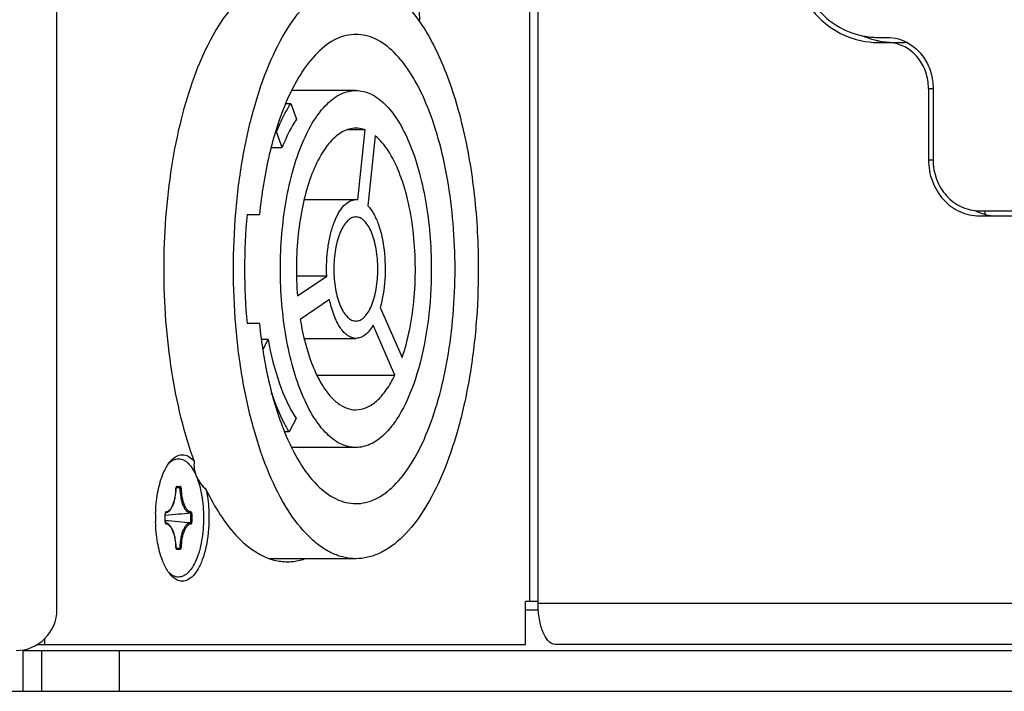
# Model space of a CAD drawing. Header units: millimetres. Extents: x 0 to 420, y 0 to 297.
# Tile 30 of 50: x 249 to 262, y 186 to 194. Entities that reach past the tile are written whole.
import ezdxf

# ---------------------------------------------------------------- set-up
doc = ezdxf.new("R2010")
doc.units = ezdxf.units.MM
doc.header["$LTSCALE"] = 23.1
doc.layers.get('0').update_dxf_attribs({"linetype": 'CONTINUOUS'})
doc.layers.add('02___PRT_ALL_AXES', color=7, linetype='CONTINUOUS')
doc.layers.add('AXES', color=7, linetype='CONTINUOUS')

msp = doc.modelspace()

# ---------------------------------------------------------------- linework, layer by layer
at = {"color": 3, "linetype": 'Continuous'}
for p, q in [((249.9417, 186.7476), (249.9417, 202.9976)), ((255.7372, 186.8476), (255.7372, 201.8976)), ((255.8369, 186.8226), (255.8369, 201.9226)), ((255.8369, 186.8476), (255.6844, 186.8476)), ((255.6844, 186.3226), (255.6844, 186.8476)), ((279.7097, 186.8226), (255.8369, 186.8226)), ((249.7958, 186.3226), (249.7958, 186.3946)), ((249.7958, 186.3226), (255.6844, 186.3226)), ((280.4959, 186.3226), (256.0482, 186.3226))]:
    msp.add_line(p, q, dxfattribs=at)
at = {"color": 7, "linetype": 'Continuous'}
for p, q in [((259.9975, 193.7613), (260.1108, 193.7613)), ((253.6049, 193.1101), (252.8174, 193.1101)), ((260.6772, 193.1363), (260.6772, 192.2613)), ((252.7448, 192.9512), (252.8072, 192.9512)), ((252.8072, 192.9512), (252.8755, 192.7583)), ((252.6331, 192.6057), (252.6205, 192.6057)), ((252.7015, 192.4128), (252.6331, 192.6057)), ((253.719, 192.6263), (253.4944, 192.6263)), ((253.6289, 191.7707), (253.719, 192.6263)), ((253.8421, 192.5537), (253.7519, 191.6981)), ((252.5665, 192.4128), (252.7015, 192.4128)), ((252.9706, 191.7726), (253.6049, 191.7726)), ((252.2715, 191.5913), (252.4232, 191.5913)), ((261.2437, 191.6363), (273.0572, 191.6363)), ((261.3129, 191.6363), (261.3129, 191.5921)), ((253.2475, 190.8361), (252.8774, 190.8361)), ((252.8893, 190.5931), (253.2475, 190.8361)), ((253.2824, 190.5478), (252.9242, 190.3047)), ((253.9032, 190.4493), (254.1713, 189.8367)), ((252.4232, 190.2538), (252.2715, 190.2538)), ((254.0832, 189.6209), (253.8152, 190.2335)), ((252.5287, 190.0599), (252.4463, 190.0599)), ((252.465, 189.9334), (252.5287, 190.0599)), ((252.9711, 190.0726), (253.6049, 190.0726)), ((253.1273, 189.6209), (254.0832, 189.6209)), ((252.8717, 189.0927), (252.7875, 188.9257)), ((252.7875, 188.9257), (252.732, 188.9257)), ((253.9507, 188.8961), (253.9489, 188.8944)), ((253.951, 188.8942), (253.9493, 188.8925)), ((253.6049, 188.7351), (252.8173, 188.7351)), ((251.4009, 188.2351), (251.402, 188.2349)), ((251.457, 188.2474), (251.4028, 188.2424)), ((251.4044, 188.2425), (251.4028, 188.2424)), ((251.4037, 188.2459), (251.404, 188.2467)), ((251.4043, 188.2474), (251.404, 188.2467)), ((251.4043, 188.2474), (251.4043, 188.2474)), ((251.4043, 188.2466), (251.4427, 188.2466)), ((251.4068, 188.249), (251.4044, 188.2475)), ((251.457, 188.2474), (251.4044, 188.2425)), ((251.4114, 188.259), (251.4531, 188.259)), ((251.457, 188.2474), (251.4427, 188.2466)), ((251.2689, 187.9343), (251.2722, 187.9348)), ((251.2689, 187.9219), (251.2701, 187.9219)), ((251.2689, 187.8232), (251.2689, 187.9219)), ((251.2718, 187.9391), (251.2704, 187.9347)), ((251.2716, 187.9333), (251.272, 187.9343)), ((251.2722, 187.9349), (251.272, 187.9343)), ((251.2722, 187.935), (251.2726, 187.9351)), ((251.2723, 187.9349), (251.2725, 187.9354)), ((251.2723, 187.9348), (251.2726, 187.9348)), ((251.5891, 187.9349), (251.5749, 187.9343)), ((251.5955, 187.9219), (251.5799, 187.9219)), ((251.5799, 187.9219), (251.5799, 187.8232)), ((251.5955, 187.9219), (251.5955, 187.8232)), ((251.2689, 187.8232), (251.2701, 187.8232)), ((251.2694, 187.8157), (251.2703, 187.8106)), ((251.271, 187.8083), (251.2718, 187.806)), ((251.2716, 187.8118), (251.2712, 187.8135)), ((251.272, 187.8108), (251.2716, 187.8118)), ((251.272, 187.8108), (251.2722, 187.8102)), ((251.2729, 187.809), (251.2723, 187.8103)), ((251.5749, 187.8108), (251.5891, 187.8102)), ((251.5955, 187.8232), (251.5799, 187.8232)), ((251.4009, 187.51), (251.402, 187.5102)), ((251.4015, 187.5025), (251.4023, 187.4983)), ((251.457, 187.4977), (251.4028, 187.5027)), ((251.4044, 187.5026), (251.4028, 187.5027)), ((251.4037, 187.4992), (251.4033, 187.5008)), ((251.404, 187.4984), (251.4037, 187.4992)), ((251.404, 187.4984), (251.4043, 187.4977)), ((251.4427, 187.4986), (251.4043, 187.4986)), ((251.4049, 187.4968), (251.4043, 187.4978)), ((251.4043, 187.4977), (251.4043, 187.4978)), ((251.457, 187.4977), (251.4044, 187.5026)), ((251.4068, 187.4961), (251.4044, 187.4976)), ((251.4531, 187.4861), (251.4114, 187.4861)), ((251.4427, 187.4986), (251.457, 187.4977)), ((253.6049, 187.3726), (252.5481, 187.3726)), ((255.6844, 186.7476), (255.8395, 186.7476)), ((249.7042, 186.3226), (249.7958, 186.3226)), ((249.5299, 186.2476), (281.0129, 186.2476)), ((249.5299, 185.7476), (249.5299, 186.2476)), ((249.7572, 185.7476), (249.7572, 186.2476)), ((250.7098, 185.7476), (250.7098, 186.2476)), ((46.7935, 185.7476), (295.2935, 185.7476))]:
    msp.add_line(p, q, dxfattribs=at)
for points in [[(251.402, 188.2349), (251.402, 188.2353), (251.4022, 188.2379), (251.4024, 188.2403), (251.4028, 188.2425), (251.4033, 188.2444), (251.4037, 188.2459)], [(251.2701, 187.8232), (251.2701, 187.9223), (251.2702, 187.9249), (251.2704, 187.9274), (251.2707, 187.9296), (251.2712, 187.9316), (251.2716, 187.9333)], [(251.2712, 187.8135), (251.2707, 187.8155), (251.2704, 187.8179), (251.2701, 187.8204), (251.2701, 187.8232)], [(251.4033, 187.5008), (251.4028, 187.5027), (251.4024, 187.5049), (251.4022, 187.5074), (251.402, 187.5102)]]:
    msp.add_lwpolyline(points, dxfattribs=at)
at = {"color": 3, "linetype": 'Continuous'}
for centre, radius, start, end in [((252.561, 193.9726), 1.822, 359.47419, 359.99984), ((251.5382, 188.4002), 0.2647, 129.03833, 132.48608), ((252.9755, 187.8725), 1.8255, 178.45035, 179.99934), ((252.974, 187.8726), 1.824, 180.00079, 181.54974), ((251.5466, 187.3543), 0.2773, 227.24597, 228.09126), ((249.4417, 186.7476), 0.5, 270, 360)]:
    msp.add_arc(centre, radius, start, end, dxfattribs=at)
at = {"color": 7, "linetype": 'Continuous'}
for centre, radius, start, end in [((259.9979, 194.6913), 0.9299, 259.18184, 269.97221), ((253.6048, 191.619), 0.1536, 80.96934, 89.97003), ((259.7886, 190.9226), 7.5468, 174.91614, 185.08386), ((251.4586, 188.2341), 0.0578, 175.18107, 179.00693), ((251.4548, 188.2345), 0.054, 171.32059, 175.21181), ((251.4479, 188.2356), 0.0469, 167.02804, 171.33832), ((251.4432, 188.2366), 0.0421, 165.94262, 166.97421), ((251.3275, 187.9219), 0.0586, 176.21654, 180.00332), ((251.3242, 187.9221), 0.0553, 172.41763, 176.24682), ((251.3178, 187.923), 0.0488, 168.23102, 172.43145), ((251.3121, 187.9242), 0.0431, 165.87385, 168.20117), ((247.7226, 229.717), 41.9606, 274.84973, 275.28706), ((247.7226, 146.0281), 41.9606, 84.71294, 85.15027), ((251.3275, 187.8232), 0.0586, 179.99676, 183.78061), ((251.3242, 187.823), 0.0553, 183.7503, 187.58081), ((251.3079, 187.8199), 0.0387, 193.92017, 196.52608), ((251.3048, 187.819), 0.0355, 196.551, 197.48698), ((251.2622, 187.7432), 0.0679, 80.76852, 81.50186), ((251.4587, 187.511), 0.0578, 180.99323, 184.81611), ((251.4548, 187.5106), 0.054, 184.78534, 188.67797), ((251.4386, 187.5073), 0.0374, 193.99966, 197.89327)]:
    msp.add_arc(centre, radius, start, end, dxfattribs=at)
for points, knots in [([(259.8234, 195.9948), (259.7058, 195.9723), (259.4738, 195.8788), (259.1976, 195.6204), (259.0188, 195.2758), (258.9572, 194.8863), (259.0188, 194.4968), (259.1976, 194.1522), (259.4738, 193.8938), (259.7058, 193.8003), (259.8234, 193.7778)], [0, 0, 0, 0, 0.1195395, 0.2427701, 0.3700853, 0.5, 0.6299147, 0.7572299, 0.8804605, 1, 1, 1, 1]), ([(252.1046, 190.9226), (252.1046, 191.1536), (252.1232, 191.6087), (252.2064, 192.2689), (252.3415, 192.8785), (252.5234, 193.415), (252.7451, 193.8591), (252.9679, 194.1535), (253.1622, 194.3206), (253.3063, 194.4075), (253.4543, 194.4606), (253.5555, 194.4726), (253.6049, 194.4726)], [0, 0, 0, 0, 0.1679225, 0.3305622, 0.4829872, 0.6209216, 0.7412191, 0.8425297, 0.8865296, 0.9267473, 0.9641372, 1, 1, 1, 1]), ([(254.0226, 194.3321), (254.0538, 194.3108), (254.185, 194.2094), (254.2944, 194.082), (254.3687, 193.978)], [0, 0, 0, 0, 0.2281596, 1, 1, 1, 1]), ([(254.3687, 193.978), (254.4932, 193.8038), (254.7094, 193.3809), (254.9328, 192.6551), (255.0735, 191.8177), (255.1051, 191.2263), (255.1051, 190.9226)], [0, 0, 0, 0, 0.2018212, 0.4430974, 0.7137674, 1, 1, 1, 1]), ([(253.6049, 193.7976), (253.5649, 193.7976), (253.4828, 193.7878), (253.3163, 193.728), (253.1145, 193.5736), (252.9076, 193.299), (252.7965, 193.0762), (252.7443, 192.9522)], [0, 0, 0, 0, 0.0946124, 0.193267, 0.4147825, 0.6822975, 1, 1, 1, 1]), ([(254.8199, 190.9226), (254.8199, 191.1097), (254.8048, 191.4782), (254.7374, 192.0129), (254.628, 192.5065), (254.4808, 192.941), (254.3009, 193.3009), (254.0943, 193.5744), (253.8929, 193.7282), (253.7268, 193.7878), (253.6449, 193.7976), (253.6049, 193.7976)], [0, 0, 0, 0, 0.16797, 0.330654, 0.4831233, 0.6210978, 0.7414321, 0.8427736, 0.9267243, 0.9641265, 1, 1, 1, 1]), ([(260.1108, 193.7613), (260.1584, 193.7613), (260.2225, 193.7523), (260.2829, 193.732), (260.2979, 193.7262)], [0, 0, 0, 0, 0.7481658, 1, 1, 1, 1]), ([(260.2979, 193.7262), (260.3533, 193.7048), (260.4591, 193.6419), (260.5815, 193.5015), (260.6595, 193.3277), (260.6772, 193.2002), (260.6772, 193.1363)], [0, 0, 0, 0, 0.2401723, 0.4875226, 0.7416919, 1, 1, 1, 1]), ([(252.6804, 190.9226), (252.6804, 191.0649), (252.6919, 191.3454), (252.7431, 191.7522), (252.8264, 192.1278), (252.9384, 192.4583), (253.0752, 192.7322), (253.2328, 192.9403), (253.4092, 193.0761), (253.5431, 193.1101), (253.6048, 193.1101)], [0, 0, 0, 0, 0.1680473, 0.3308071, 0.4833465, 0.6213811, 0.7417693, 0.8431553, 0.9271423, 1, 1, 1, 1]), ([(253.6048, 193.1101), (253.6666, 193.1101), (253.8005, 193.0761), (253.9769, 192.9403), (254.1345, 192.7322), (254.2713, 192.4584), (254.3833, 192.1278), (254.4665, 191.7522), (254.5178, 191.3454), (254.5293, 191.0649), (254.5293, 190.9226)], [0, 0, 0, 0, 0.0728576, 0.1568434, 0.2582276, 0.3786138, 0.5166473, 0.669187, 0.831949, 1, 1, 1, 1]), ([(252.7443, 192.9522), (252.659, 192.7498), (252.5218, 192.3004), (252.4481, 191.8377), (252.4232, 191.5913)], [0, 0, 0, 0, 0.4701389, 1, 1, 1, 1]), ([(252.6331, 192.6057), (252.646, 192.6375), (252.6965, 192.7562), (252.7564, 192.8712), (252.8072, 192.9512)], [0, 0, 0, 0, 0.2661417, 1, 1, 1, 1]), ([(252.8755, 192.7583), (252.8592, 192.7333), (252.7921, 192.6229), (252.7378, 192.5051), (252.7015, 192.4128)], [0, 0, 0, 0, 0.2320051, 1, 1, 1, 1]), ([(253.6049, 192.6476), (253.5779, 192.6476), (253.5223, 192.6401), (253.4097, 192.5945), (253.2757, 192.4774), (253.1427, 192.2739), (253.0312, 192.0089), (252.9463, 191.6936), (252.8918, 191.342), (252.8703, 190.9706), (252.8789, 190.7188), (252.8893, 190.5931)], [0, 0, 0, 0, 0.0346216, 0.071102, 0.1547766, 0.258028, 0.381545, 0.5226508, 0.6767116, 0.8379341, 1, 1, 1, 1]), ([(253.719, 192.6263), (253.7097, 192.6298), (253.6728, 192.6419), (253.6337, 192.6476), (253.6049, 192.6476)], [0, 0, 0, 0, 0.2564438, 1, 1, 1, 1]), ([(254.1713, 189.8367), (254.2104, 189.9509), (254.2736, 190.1963), (254.3266, 190.5833), (254.3401, 190.9893), (254.3135, 191.3915), (254.2482, 191.7676), (254.1479, 192.0971), (254.0186, 192.3626), (253.9039, 192.5034), (253.8421, 192.5537)], [0, 0, 0, 0, 0.1271077, 0.2661228, 0.4108065, 0.5543722, 0.6901421, 0.8121756, 0.916038, 1, 1, 1, 1]), ([(260.6772, 192.2613), (260.6772, 192.1803), (260.7058, 192.0188), (260.8297, 191.8114), (261.0178, 191.6701), (261.1697, 191.6363), (261.2437, 191.6363)], [0, 0, 0, 0, 0.2612433, 0.5160371, 0.7614432, 1, 1, 1, 1]), ([(253.2475, 190.8361), (253.2424, 190.9531), (253.2497, 191.1262), (253.2901, 191.3447), (253.333, 191.4874), (253.3872, 191.6064), (253.451, 191.6974), (253.5233, 191.7573), (253.5792, 191.7726), (253.6049, 191.7726)], [0, 0, 0, 0, 0.3271386, 0.4806392, 0.6203618, 0.7423915, 0.8446996, 0.9284363, 1, 1, 1, 1]), ([(253.7519, 191.6981), (253.7782, 191.6702), (253.8265, 191.5999), (253.9049, 191.4212), (253.962, 191.1459), (253.9706, 190.7971), (253.9347, 190.5603), (253.9032, 190.4493)], [0, 0, 0, 0, 0.0887578, 0.1951321, 0.4503628, 0.7329015, 1, 1, 1, 1]), ([(253.6049, 191.5601), (253.5869, 191.5601), (253.5478, 191.5502), (253.4964, 191.5106), (253.4505, 191.4499), (253.4106, 191.3701), (253.378, 191.2738), (253.3448, 191.1238), (253.329, 190.9226), (253.3448, 190.7213), (253.378, 190.5713), (253.4106, 190.475), (253.4505, 190.3952), (253.4964, 190.3345), (253.5478, 190.295), (253.5869, 190.2851), (253.6049, 190.2851)], [0, 0, 0, 0, 0.0364376, 0.0784489, 0.1291557, 0.1893653, 0.258401, 0.3346919, 0.4999953, 0.6652983, 0.7415898, 0.8106275, 0.8708398, 0.9215489, 0.9635619, 1, 1, 1, 1]), ([(253.6049, 190.2851), (253.6228, 190.2851), (253.6619, 190.295), (253.7133, 190.3345), (253.7592, 190.3952), (253.7991, 190.475), (253.8317, 190.5713), (253.8649, 190.7213), (253.8807, 190.9226), (253.8649, 191.1238), (253.8317, 191.2738), (253.7991, 191.3701), (253.7592, 191.4499), (253.7133, 191.5106), (253.6619, 191.5502), (253.6228, 191.5601), (253.6049, 191.5601)], [0, 0, 0, 0, 0.0364376, 0.0784489, 0.1291557, 0.1893653, 0.258401, 0.3346919, 0.4999953, 0.6652983, 0.7415898, 0.8106275, 0.8708398, 0.9215489, 0.9635619, 1, 1, 1, 1]), ([(253.6049, 187.3726), (253.5555, 187.3726), (253.4543, 187.3846), (253.3063, 187.4377), (253.1622, 187.5246), (252.9679, 187.6916), (252.7451, 187.986), (252.5234, 188.4301), (252.3415, 188.9667), (252.2064, 189.5762), (252.1232, 190.2364), (252.1046, 190.6915), (252.1046, 190.9226)], [0, 0, 0, 0, 0.0358631, 0.0732536, 0.1134718, 0.157472, 0.2587817, 0.3790775, 0.51701, 0.6694356, 0.8320759, 1, 1, 1, 1]), ([(253.6049, 188.7351), (253.5431, 188.7351), (253.4092, 188.769), (253.2328, 188.9048), (253.0752, 189.1129), (252.9384, 189.3868), (252.8264, 189.7173), (252.7432, 190.0929), (252.6919, 190.4998), (252.6804, 190.7802), (252.6804, 190.9226)], [0, 0, 0, 0, 0.0728576, 0.1568434, 0.2582276, 0.3786138, 0.5166473, 0.669187, 0.831949, 1, 1, 1, 1]), ([(255.1051, 190.9226), (255.1051, 190.6915), (255.0865, 190.2364), (255.0033, 189.5762), (254.8682, 188.9667), (254.6863, 188.4301), (254.4646, 187.986), (254.2418, 187.6916), (254.0475, 187.5246), (253.9034, 187.4377), (253.7554, 187.3846), (253.6542, 187.3726), (253.6049, 187.3726)], [0, 0, 0, 0, 0.1679225, 0.3305622, 0.4829872, 0.6209216, 0.7412191, 0.8425297, 0.8865296, 0.9267473, 0.9641372, 1, 1, 1, 1]), ([(253.6049, 188.0476), (253.6449, 188.0476), (253.7268, 188.0573), (253.8929, 188.1169), (254.0943, 188.2707), (254.3009, 188.5443), (254.4808, 188.9042), (254.628, 189.3386), (254.7374, 189.8323), (254.8048, 190.3669), (254.8199, 190.7354), (254.8199, 190.9226)], [0, 0, 0, 0, 0.0358737, 0.0732759, 0.1572266, 0.2585673, 0.3789005, 0.5168739, 0.6693431, 0.8320279, 1, 1, 1, 1]), ([(254.5293, 190.9226), (254.5293, 190.7089), (254.5042, 190.2962), (254.3932, 189.7228), (254.2406, 189.3052), (254.0838, 189.0421), (253.9965, 188.9377), (253.951, 188.8942)], [0, 0, 0, 0, 0.2976973, 0.574275, 0.8117666, 0.9122823, 1, 1, 1, 1]), ([(253.6049, 190.0726), (253.588, 190.0726), (253.5527, 190.0787), (253.5027, 190.1047), (253.4555, 190.1465), (253.3934, 190.2263), (253.3293, 190.3612), (253.2962, 190.4814), (253.2824, 190.5478)], [0, 0, 0, 0, 0.0827116, 0.1723166, 0.2737128, 0.3897104, 0.667349, 1, 1, 1, 1]), ([(252.4232, 190.2538), (252.4474, 190.014), (252.5187, 189.5623), (252.65, 189.1232), (252.7314, 188.9241)], [0, 0, 0, 0, 0.528568, 1, 1, 1, 1]), ([(252.9242, 190.3047), (252.9489, 190.1525), (252.9988, 189.9342), (253.1002, 189.6687), (253.1845, 189.5054), (253.2783, 189.373), (253.3804, 189.2744), (253.4897, 189.2122), (253.5678, 189.1976), (253.6049, 189.1976)], [0, 0, 0, 0, 0.3340548, 0.4820683, 0.6147199, 0.7311629, 0.8319732, 0.919808, 1, 1, 1, 1]), ([(253.8152, 190.2335), (253.801, 190.2093), (253.7716, 190.1659), (253.7198, 190.1135), (253.6639, 190.0804), (253.6238, 190.0726), (253.6049, 190.0726)], [0, 0, 0, 0, 0.3044257, 0.566921, 0.7939922, 1, 1, 1, 1]), ([(252.5287, 190.0599), (252.5621, 189.8757), (252.6453, 189.5412), (252.7869, 189.2242), (252.8717, 189.0927)], [0, 0, 0, 0, 0.5447271, 1, 1, 1, 1]), ([(253.6049, 189.1976), (253.6491, 189.1976), (253.744, 189.2192), (253.8722, 189.3079), (253.9888, 189.4455), (254.0527, 189.5582), (254.0832, 189.6209)], [0, 0, 0, 0, 0.1981337, 0.4219978, 0.6874311, 1, 1, 1, 1]), ([(252.7875, 188.9257), (252.7668, 188.9601), (252.6818, 189.1126), (252.6159, 189.2753), (252.573, 189.4025)], [0, 0, 0, 0, 0.23036, 1, 1, 1, 1]), ([(252.7314, 188.9241), (252.7838, 188.7959), (252.8956, 188.5653), (253.105, 188.2807), (253.3105, 188.12), (253.4803, 188.0577), (253.5641, 188.0476), (253.6049, 188.0476)], [0, 0, 0, 0, 0.3187666, 0.586785, 0.8078992, 0.9060323, 1, 1, 1, 1]), ([(253.9493, 188.8925), (253.8995, 188.8453), (253.7943, 188.7668), (253.6648, 188.7351), (253.6049, 188.7351)], [0, 0, 0, 0, 0.5338963, 1, 1, 1, 1]), ([(251.623, 188.5669), (251.6202, 188.5369), (251.6208, 188.4747), (251.6566, 188.3473), (251.7216, 188.2655), (251.771, 188.2168)], [0, 0, 0, 0, 0.2302534, 0.4702421, 1, 1, 1, 1]), ([(251.2726, 187.9348), (251.2821, 187.9363), (251.3015, 187.9438), (251.3263, 187.9652), (251.3477, 187.9951), (251.3661, 188.0326), (251.381, 188.0767), (251.3965, 188.1443), (251.4014, 188.1982), (251.402, 188.2349)], [0, 0, 0, 0, 0.0832112, 0.1750022, 0.2799224, 0.3999944, 0.5347393, 0.6819917, 1, 1, 1, 1]), ([(251.279, 187.9468), (251.2871, 187.9476), (251.3044, 187.9535), (251.3271, 187.9724), (251.3475, 188.0002), (251.3653, 188.0361), (251.38, 188.079), (251.3953, 188.1456), (251.4002, 188.1988), (251.4009, 188.2351)], [0, 0, 0, 0, 0.0740347, 0.1598973, 0.2625693, 0.3832076, 0.52054, 0.6717786, 1, 1, 1, 1]), ([(251.4114, 188.259), (251.4093, 188.259), (251.4061, 188.2563), (251.4038, 188.2517), (251.4027, 188.2486), (251.4023, 188.2468)], [0, 0, 0, 0, 0.3861133, 0.6650674, 1, 1, 1, 1]), ([(251.4114, 188.259), (251.4114, 188.2571), (251.4106, 188.2533), (251.4083, 188.2502), (251.4068, 188.249)], [0, 0, 0, 0, 0.5084666, 1, 1, 1, 1]), ([(251.4531, 188.259), (251.4531, 188.256), (251.4511, 188.25), (251.4455, 188.2468), (251.4427, 188.2466)], [0, 0, 0, 0, 0.5164135, 1, 1, 1, 1]), ([(251.448, 188.2347), (251.4489, 188.2356), (251.4524, 188.2394), (251.4555, 188.2438), (251.457, 188.2474)], [0, 0, 0, 0, 0.2481681, 1, 1, 1, 1]), ([(251.4636, 188.2351), (251.4614, 188.2349), (251.4562, 188.2348), (251.451, 188.2346), (251.448, 188.2346)], [0, 0, 0, 0, 0.4196906, 1, 1, 1, 1]), ([(251.448, 188.2347), (251.4486, 188.1968), (251.4537, 188.1414), (251.4697, 188.072), (251.485, 188.0273), (251.5036, 187.9899), (251.5248, 187.961), (251.5484, 187.9413), (251.5664, 187.9352), (251.5749, 187.9343)], [0, 0, 0, 0, 0.3282274, 0.4794692, 0.616803, 0.7374404, 0.840109, 0.9259666, 1, 1, 1, 1]), ([(251.4636, 188.2351), (251.4635, 188.2382), (251.4629, 188.2441), (251.4608, 188.2525), (251.4564, 188.259), (251.4531, 188.259)], [0, 0, 0, 0, 0.3381508, 0.6328548, 1, 1, 1, 1]), ([(251.4636, 188.2351), (251.4642, 188.1988), (251.4691, 188.1456), (251.4844, 188.079), (251.4992, 188.0361), (251.517, 188.0001), (251.5374, 187.9724), (251.56, 187.9535), (251.5773, 187.9476), (251.5854, 187.9468)], [0, 0, 0, 0, 0.3282261, 0.4794661, 0.6167987, 0.7374364, 0.8401063, 0.9259674, 1, 1, 1, 1]), ([(251.279, 187.9468), (251.279, 187.9442), (251.2776, 187.9389), (251.2733, 187.9355), (251.2709, 187.9347)], [0, 0, 0, 0, 0.5147156, 1, 1, 1, 1]), ([(251.279, 187.9468), (251.2783, 187.9467), (251.2748, 187.9454), (251.2729, 187.9418), (251.2718, 187.9391)], [0, 0, 0, 0, 0.1940048, 1, 1, 1, 1]), ([(251.2722, 187.9348), (251.2722, 187.9348), (251.2722, 187.9348), (251.2722, 187.9349), (251.2722, 187.9349)], [0, 0, 0, 0, 0.5543162, 1, 1, 1, 1]), ([(251.5854, 187.9468), (251.5854, 187.9438), (251.5833, 187.9378), (251.5777, 187.9346), (251.5749, 187.9343)], [0, 0, 0, 0, 0.5158992, 1, 1, 1, 1]), ([(251.5799, 187.9219), (251.5826, 187.9248), (251.5862, 187.9289), (251.5886, 187.9337), (251.5891, 187.9349)], [0, 0, 0, 0, 0.7473311, 1, 1, 1, 1]), ([(251.5955, 187.9219), (251.5955, 187.925), (251.595, 187.931), (251.593, 187.9396), (251.5889, 187.9464), (251.5854, 187.9468)], [0, 0, 0, 0, 0.3326687, 0.6266615, 1, 1, 1, 1]), ([(251.2722, 187.8103), (251.2721, 187.8105), (251.2711, 187.8105), (251.2704, 187.8106), (251.2698, 187.8107)], [0, 0, 0, 0, 0.3306443, 1, 1, 1, 1]), ([(251.2718, 187.806), (251.2723, 187.8049), (251.2737, 187.8018), (251.2766, 187.7986), (251.279, 187.7984)], [0, 0, 0, 0, 0.3232032, 1, 1, 1, 1]), ([(251.279, 187.7984), (251.279, 187.8007), (251.2779, 187.8053), (251.2745, 187.8087), (251.2725, 187.8097)], [0, 0, 0, 0, 0.512719, 1, 1, 1, 1]), ([(251.402, 187.5102), (251.4014, 187.5469), (251.3965, 187.6006), (251.3811, 187.6681), (251.3662, 187.7121), (251.348, 187.7496), (251.3266, 187.7795), (251.3019, 187.801), (251.2826, 187.8087), (251.2731, 187.8102)], [0, 0, 0, 0, 0.3177662, 0.4649625, 0.5997079, 0.7198433, 0.8248715, 0.9167607, 1, 1, 1, 1]), ([(251.4009, 187.51), (251.4002, 187.5463), (251.3953, 187.5995), (251.38, 187.6661), (251.3653, 187.7091), (251.3475, 187.745), (251.3271, 187.7727), (251.3044, 187.7916), (251.2871, 187.7976), (251.279, 187.7984)], [0, 0, 0, 0, 0.3282223, 0.4794611, 0.6167934, 0.7374315, 0.840103, 0.9259651, 1, 1, 1, 1]), ([(251.5749, 187.8108), (251.5664, 187.81), (251.5484, 187.8038), (251.5248, 187.7841), (251.5036, 187.7552), (251.485, 187.7178), (251.4697, 187.6731), (251.4537, 187.6037), (251.4486, 187.5483), (251.448, 187.5105)], [0, 0, 0, 0, 0.0740333, 0.1598897, 0.2625569, 0.3831932, 0.5205267, 0.6717689, 1, 1, 1, 1]), ([(251.5854, 187.7984), (251.5773, 187.7976), (251.56, 187.7916), (251.5374, 187.7728), (251.517, 187.745), (251.4992, 187.7091), (251.4844, 187.6661), (251.4691, 187.5995), (251.4642, 187.5463), (251.4636, 187.51)], [0, 0, 0, 0, 0.0740336, 0.1598946, 0.2625643, 0.3832013, 0.5205333, 0.6717729, 1, 1, 1, 1]), ([(251.5854, 187.7984), (251.5854, 187.8014), (251.5833, 187.8074), (251.5777, 187.8105), (251.5749, 187.8108)], [0, 0, 0, 0, 0.5158418, 1, 1, 1, 1]), ([(251.5891, 187.8102), (251.5886, 187.8115), (251.5862, 187.8163), (251.5826, 187.8203), (251.5799, 187.8232)], [0, 0, 0, 0, 0.2526533, 1, 1, 1, 1]), ([(251.5854, 187.7984), (251.5889, 187.7987), (251.593, 187.8055), (251.595, 187.8142), (251.5955, 187.8201), (251.5955, 187.8232)], [0, 0, 0, 0, 0.37333, 0.6673269, 1, 1, 1, 1]), ([(251.403, 187.4958), (251.4035, 187.4944), (251.4049, 187.4905), (251.4085, 187.4861), (251.4114, 187.4861)], [0, 0, 0, 0, 0.335759, 1, 1, 1, 1]), ([(251.4114, 187.4861), (251.4114, 187.488), (251.4106, 187.4918), (251.4083, 187.4949), (251.4068, 187.4961)], [0, 0, 0, 0, 0.5084667, 1, 1, 1, 1]), ([(251.4531, 187.4861), (251.4531, 187.4891), (251.4511, 187.4951), (251.4455, 187.4983), (251.4427, 187.4986)], [0, 0, 0, 0, 0.5164134, 1, 1, 1, 1]), ([(251.4636, 187.51), (251.4614, 187.5102), (251.4562, 187.5104), (251.451, 187.5105), (251.448, 187.5105)], [0, 0, 0, 0, 0.4196955, 1, 1, 1, 1]), ([(251.457, 187.4977), (251.4565, 187.4989), (251.4542, 187.5036), (251.4506, 187.5076), (251.448, 187.5105)], [0, 0, 0, 0, 0.2533755, 1, 1, 1, 1]), ([(251.4531, 187.4861), (251.4564, 187.4861), (251.4608, 187.4926), (251.4629, 187.501), (251.4635, 187.5069), (251.4636, 187.51)], [0, 0, 0, 0, 0.3671397, 0.6618575, 1, 1, 1, 1])]:
    msp.add_open_spline(points, degree=3, knots=knots, dxfattribs=at)
at = {"color": 3, "linetype": 'Continuous'}
for points, knots in [([(252.5567, 194.4755), (252.351, 194.4075), (252.0687, 194.1477), (251.7989, 193.7081), (251.6065, 193.2621), (251.4513, 192.7448), (251.2949, 191.9614), (251.2504, 191.3428), (251.2504, 190.9226)], [0, 0, 0, 0, 0.164544, 0.271022, 0.3939065, 0.5314511, 0.6808112, 1, 1, 1, 1]), ([(254.3105, 194.4588), (254.3357, 194.3848), (254.3717, 194.2233), (254.383, 194.0587), (254.383, 193.9726)], [0, 0, 0, 0, 0.4758493, 1, 1, 1, 1]), ([(251.2504, 190.9226), (251.2504, 190.5021), (251.3084, 189.7034), (251.4927, 188.9211), (251.623, 188.5669)], [0, 0, 0, 0, 0.5269531, 1, 1, 1, 1]), ([(251.3248, 188.5581), (251.3276, 188.5616), (251.3384, 188.5746), (251.3501, 188.5869), (251.3594, 188.5954)], [0, 0, 0, 0, 0.260729, 1, 1, 1, 1]), ([(251.3715, 188.6058), (251.3901, 188.6209), (251.4303, 188.6451), (251.5283, 188.6536), (251.5912, 188.6042), (251.623, 188.5669)], [0, 0, 0, 0, 0.2534935, 0.4816051, 1, 1, 1, 1]), ([(251.2361, 188.3961), (251.2422, 188.4121), (251.2661, 188.4689), (251.2969, 188.5233), (251.3248, 188.5581)], [0, 0, 0, 0, 0.2764127, 1, 1, 1, 1]), ([(251.1507, 187.9219), (251.153, 188.0071), (251.1684, 188.1681), (251.2086, 188.3253), (251.2361, 188.3961)], [0, 0, 0, 0, 0.5288787, 1, 1, 1, 1]), ([(251.771, 188.2168), (251.8224, 188.1109), (251.9302, 187.9161), (252.1636, 187.6048), (252.3887, 187.4274), (252.5481, 187.3725)], [0, 0, 0, 0, 0.3019305, 0.5678835, 1, 1, 1, 1]), ([(251.771, 188.2168), (251.7767, 188.1897), (251.797, 188.076), (251.8051, 187.9602), (251.8051, 187.8726)], [0, 0, 0, 0, 0.2404129, 1, 1, 1, 1]), ([(251.8051, 187.8726), (251.8051, 187.7519), (251.7888, 187.5767), (251.729, 187.3646), (251.6719, 187.2399), (251.6037, 187.1491), (251.5228, 187.0962), (251.4323, 187.0961), (251.3834, 187.1282), (251.3614, 187.1479)], [0, 0, 0, 0, 0.3524258, 0.5083106, 0.6419064, 0.7503989, 0.8367743, 0.9136216, 1, 1, 1, 1]), ([(251.2359, 187.3494), (251.2085, 187.4202), (251.1683, 187.5773), (251.153, 187.7381), (251.1507, 187.8233)], [0, 0, 0, 0, 0.4711596, 1, 1, 1, 1]), ([(252.5481, 187.3725), (252.566, 187.3663), (252.6369, 187.3449), (252.7114, 187.3351), (252.7666, 187.3351)], [0, 0, 0, 0, 0.2554913, 1, 1, 1, 1]), ([(252.7666, 187.3351), (252.7841, 187.3351), (252.8551, 187.338), (252.9256, 187.3528), (252.9763, 187.3696)], [0, 0, 0, 0, 0.2470341, 1, 1, 1, 1]), ([(251.3248, 187.187), (251.3161, 187.1978), (251.28, 187.2481), (251.2532, 187.3046), (251.2359, 187.3494)], [0, 0, 0, 0, 0.2238202, 1, 1, 1, 1]), ([(256.0482, 186.3226), (255.9785, 186.3226), (255.9086, 186.4313), (255.8707, 186.5464), (255.844, 186.6651), (255.8369, 186.7586), (255.8369, 186.8226)], [0, 0, 0, 0, 0.3670163, 0.5077085, 0.663136, 1, 1, 1, 1])]:
    msp.add_open_spline(points, degree=3, knots=knots, dxfattribs=at)
msp.add_open_spline([(251.3584, 187.1507), (251.3463, 187.1619), (251.3351, 187.1741), (251.3248, 187.187)], degree=3, dxfattribs=at)
at = {"layer": '02___PRT_ALL_AXES', "color": 3, "linetype": 'Continuous'}
for p, q in [((259.9975, 193.6988), (260.1108, 193.6988)), ((260.6206, 193.1363), (260.6206, 192.2613)), ((261.2437, 191.5738), (272.7991, 191.5738))]:
    msp.add_line(p, q, dxfattribs=at)
at = {"layer": '02___PRT_ALL_AXES', "color": 7, "linetype": 'Continuous'}
for p, q in [((260.1108, 193.6988), (260.3221, 193.6988)), ((260.6206, 193.1363), (260.6772, 193.1363)), ((260.6206, 192.2613), (260.6772, 192.2613))]:
    msp.add_line(p, q, dxfattribs=at)
for centre, radius, start, end in [((260.2145, 194.7011), 1.003, 247.02738, 256.7726), ((260.2099, 194.6838), 0.9851, 256.80733, 257.78152), ((260.2099, 194.6839), 0.9852, 257.78186, 263.3446), ((260.2094, 194.6807), 0.9819, 263.34743, 264.24874), ((260.2089, 194.6749), 0.9761, 264.24426, 269.9918), ((260.322, 193.2379), 0.4609, 84.96166, 89.99207), ((261.4629, 192.1654), 0.5929, 242.50908, 247.42694), ((261.4603, 192.1593), 0.5863, 247.43293, 249.5203)]:
    msp.add_arc(centre, radius, start, end, dxfattribs=at)
at = {"layer": '02___PRT_ALL_AXES', "color": 3, "linetype": 'Continuous'}
msp.add_arc((260.1106, 193.2354), 0.4634, 81.65192, 89.97863, dxfattribs=at)
for points, knots in [([(259.9975, 196.0738), (259.8569, 196.0738), (259.5683, 196.0096), (259.2109, 195.7412), (258.9755, 195.3468), (258.8938, 194.8863), (258.9755, 194.4259), (259.2109, 194.0314), (259.5683, 193.763), (259.8569, 193.6988), (259.9975, 193.6988)], [0, 0, 0, 0, 0.1192767, 0.241982, 0.3693823, 0.5, 0.6306177, 0.758018, 0.8807233, 1, 1, 1, 1]), ([(260.6206, 193.1363), (260.6206, 193.2032), (260.5989, 193.3366), (260.5047, 193.5122), (260.3596, 193.6415), (260.2387, 193.685), (260.1779, 193.6939)], [0, 0, 0, 0, 0.2601825, 0.5148402, 0.7610528, 1, 1, 1, 1]), ([(260.6206, 192.2613), (260.6206, 192.1722), (260.652, 191.9945), (260.7883, 191.7664), (260.9952, 191.611), (261.1623, 191.5738), (261.2437, 191.5738)], [0, 0, 0, 0, 0.2612433, 0.5160371, 0.7614432, 1, 1, 1, 1])]:
    msp.add_open_spline(points, degree=3, knots=knots, dxfattribs=at)
at = {"layer": '02___PRT_ALL_AXES', "color": 7, "linetype": 'Continuous'}
msp.add_open_spline([(261.2552, 191.6101), (261.3186, 191.5864), (261.3873, 191.5738), (261.455, 191.5738)], degree=3, dxfattribs=at)
at = {"layer": 'AXES', "color": 7, "linetype": 'Continuous'}
for points, knots in [([(251.3062, 188.5334), (251.3091, 188.5365), (251.3202, 188.5479), (251.3324, 188.5584), (251.3419, 188.5654)], [0, 0, 0, 0, 0.2615458, 1, 1, 1, 1]), ([(251.3419, 188.5654), (251.3457, 188.5681), (251.3604, 188.5781), (251.3765, 188.5861), (251.3889, 188.5903)], [0, 0, 0, 0, 0.2626853, 1, 1, 1, 1]), ([(251.3889, 188.5903), (251.3924, 188.5915), (251.4065, 188.5957), (251.4213, 188.5976), (251.4322, 188.5976)], [0, 0, 0, 0, 0.2552964, 1, 1, 1, 1]), ([(251.4322, 188.5976), (251.4423, 188.5976), (251.463, 188.5951), (251.4932, 188.5843), (251.5226, 188.5665), (251.5623, 188.5324), (251.6078, 188.4723), (251.6531, 188.3816), (251.6902, 188.272), (251.7178, 188.1475), (251.7348, 188.0127), (251.7386, 187.9198), (251.7386, 187.8726)], [0, 0, 0, 0, 0.0358631, 0.0732541, 0.1134731, 0.1574743, 0.258786, 0.3790833, 0.5170161, 0.6694411, 0.8320787, 1, 1, 1, 1]), ([(251.7386, 187.8726), (251.7386, 187.8254), (251.7348, 187.7324), (251.7178, 187.5976), (251.6902, 187.4731), (251.6531, 187.3635), (251.6078, 187.2728), (251.5623, 187.2127), (251.5226, 187.1786), (251.4932, 187.1609), (251.4629, 187.15), (251.4423, 187.1476), (251.4322, 187.1476)], [0, 0, 0, 0, 0.1679252, 0.330566, 0.4829928, 0.6209258, 0.7412213, 0.8425298, 0.8865291, 0.9267466, 0.9641367, 1, 1, 1, 1]), ([(251.3419, 187.1798), (251.3391, 187.1818), (251.3278, 187.1905), (251.3173, 187.2002), (251.3098, 187.208)], [0, 0, 0, 0, 0.2401535, 1, 1, 1, 1]), ([(251.3889, 187.1549), (251.3848, 187.1562), (251.3683, 187.1626), (251.3528, 187.1718), (251.3419, 187.1798)], [0, 0, 0, 0, 0.2391124, 1, 1, 1, 1]), ([(251.4322, 187.1476), (251.4286, 187.1476), (251.4139, 187.1482), (251.3993, 187.1513), (251.3889, 187.1549)], [0, 0, 0, 0, 0.2469022, 1, 1, 1, 1])]:
    msp.add_open_spline(points, degree=3, knots=knots, dxfattribs=at)

doc.saveas('drawing.dxf')
